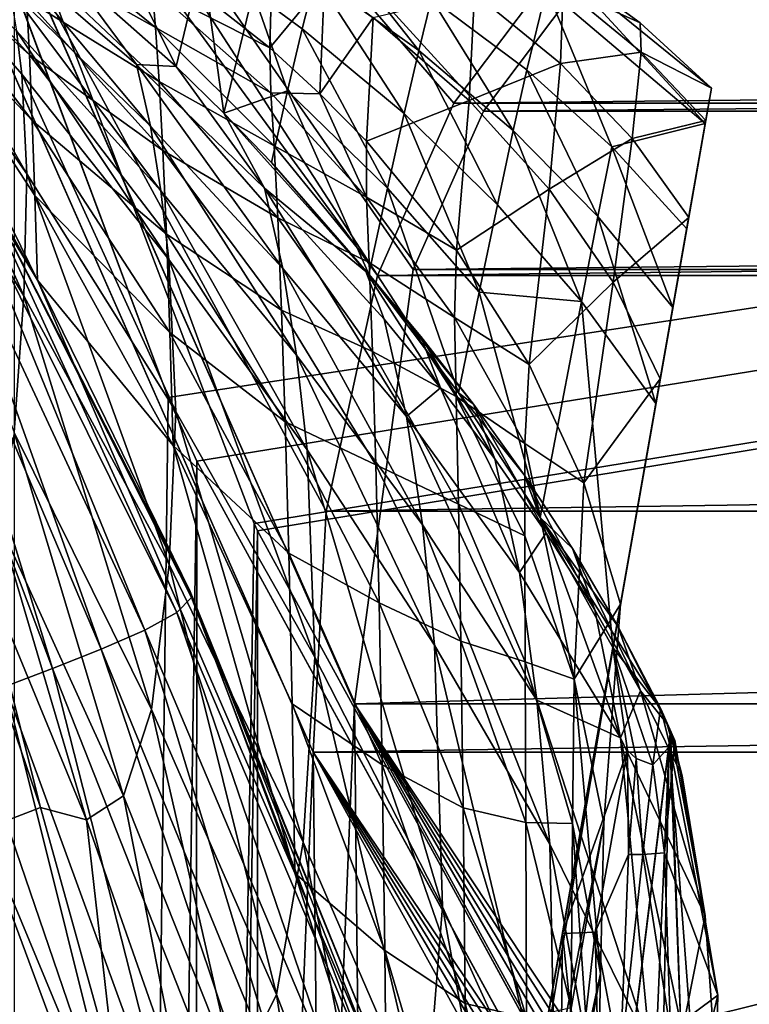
# Model space of a CAD drawing. Header units: metres. Extents: x 0 to 804, y -808 to 0.
# Tile 79 of 122: x 65 to 95, y -131 to -90. Entities that reach past the tile are written whole.
import ezdxf

# ---------------------------------------------------------------- set-up
doc = ezdxf.new("R2010")
doc.units = ezdxf.units.M

msp = doc.modelspace()

# ---------------------------------------------------------------- linework, layer by layer
at = {"layer": 'None'}
for points in [[(65.381317, -100.982407, 664.00946), (51.506599, -78.007202, 664.00946), (58.765785, -87.510254, 702.19165)], [(65.38134, -100.982445, 662.00946), (51.506599, -78.007202, 662.00946), (65.381317, -100.982407, 664.00946)], [(51.506599, -78.007202, 662.00946), (51.506599, -78.007202, 664.00946), (65.381317, -100.982407, 664.00946)], [(51.506599, -78.007202, 662.00946), (65.38134, -100.982445, 662.00946), (62.393543, -95.685455, 605.53186)], [(64.921227, -89.318604, 816.399536), (65.044937, -91.634224, 778.097595), (58.625992, -84.595779, 778.789673)], [(65.044937, -91.634224, 778.097595), (58.697605, -85.953415, 740.454895), (58.625992, -84.595779, 778.789673)], [(64.943481, -96.57325, 1761.579712), (64.73217, -92.429031, 1705.355103), (58.277534, -85.024132, 1705.812256)], [(64.73217, -92.429031, 1705.355103), (64.508041, -90.638573, 1677.226929), (58.277534, -85.024132, 1705.812256)], [(58.277534, -85.024132, 1705.812256), (58.388702, -87.245941, 1762.30188), (64.943481, -96.57325, 1761.579712)], [(66.576256, -88.077797, 1592.83374), (71.146782, -92.117912, 1592.83374), (67.461227, -84.705994, 1539.769409)], [(71.146782, -92.117912, 1592.83374), (72.226456, -87.596092, 1539.791016), (67.461227, -84.705994, 1539.769409)], [(65.044937, -91.634224, 778.097595), (65.165176, -94.354431, 739.918823), (58.697605, -85.953415, 740.454895)], [(65.165176, -94.354431, 739.918823), (58.765785, -87.510254, 702.19165), (58.697605, -85.953415, 740.454895)], [(64.796822, -87.413498, 854.804871), (64.674088, -85.923531, 893.293457), (70.282928, -90.491051, 892.463135)], [(64.674088, -85.923531, 893.293457), (70.14431, -88.84771, 931.041382), (70.282928, -90.491051, 892.463135)], [(77.402908, -86.590469, 1486.524414), (76.925148, -88.373192, 1513.195313), (81.222443, -91.443817, 1513.206665)], [(77.402908, -86.590469, 1486.524414), (81.222443, -91.443817, 1513.206665), (81.750153, -89.29332, 1486.513794)], [(58.388702, -87.245941, 1762.30188), (58.358994, -91.113716, 1818.651978), (64.816025, -101.635368, 1817.792358)], [(64.943481, -96.57325, 1761.579712), (58.388702, -87.245941, 1762.30188), (64.816025, -101.635368, 1817.792358)], [(64.224083, -88.887054, 1649.09082), (70.074677, -94.588257, 1648.816528), (63.851162, -87.151154, 1620.951904)], [(63.851162, -87.151154, 1620.951904), (70.074677, -94.588257, 1648.816528), (69.494972, -92.033585, 1620.803101)], [(69.494972, -92.033585, 1620.803101), (66.576256, -88.077797, 1592.83374), (63.851162, -87.151154, 1620.951904)], [(64.921227, -89.318604, 816.399536), (64.796822, -87.413498, 854.804871), (70.432266, -92.731857, 853.975647)], [(64.796822, -87.413498, 854.804871), (70.282928, -90.491051, 892.463135), (70.432266, -92.731857, 853.975647)], [(75.144814, -87.167389, 1071.399536), (75.03334, -91.331345, 968.88562), (70.08213, -87.444099, 969.648132)], [(70.08213, -87.444099, 969.648132), (75.03334, -91.331345, 968.88562), (70.14431, -88.84771, 931.041382)], [(77.301178, -88.589546, 1071.101563), (75.03334, -91.331345, 968.88562), (75.144814, -87.167389, 1071.399536)], [(65.165176, -94.354431, 739.918823), (65.278542, -97.47303, 701.883057), (58.765785, -87.510254, 702.19165)], [(65.278542, -97.47303, 701.883057), (65.381317, -100.982407, 664.00946), (58.765785, -87.510254, 702.19165)], [(71.146782, -92.117912, 1592.83374), (73.126671, -94.049858, 1592.83374), (72.226456, -87.596092, 1539.791016)], [(73.126671, -94.049858, 1592.83374), (74.336899, -89.041809, 1539.801025), (72.226456, -87.596092, 1539.791016)], [(86.955406, -87.774879, 1379.173462), (86.525612, -88.892975, 1432.901123), (93.112366, -94.476799, 1432.741333)], [(90.411781, -90.298508, 1378.727905), (86.955406, -87.774879, 1379.173462), (93.371368, -93.007942, 1378.838257)], [(93.371368, -93.007942, 1378.838257), (86.955406, -87.774879, 1379.173462), (93.112366, -94.476799, 1432.741333)], [(86.956604, -87.774918, 1378.895996), (86.955406, -87.774879, 1379.173462), (90.411781, -90.298508, 1378.727905)], [(86.956604, -87.774918, 1378.895996), (90.411781, -90.298508, 1378.727905), (87.214516, -88.845993, 1275.688232)], [(71.146782, -92.117912, 1592.83374), (66.576256, -88.077797, 1592.83374), (69.494972, -92.033585, 1620.803101)], [(74.336899, -89.041809, 1539.801025), (76.378014, -90.549362, 1539.811035), (76.925148, -88.373192, 1513.195313)], [(77.112503, -93.243225, 968.531128), (75.03334, -91.331345, 968.88562), (77.301178, -88.589546, 1071.101563)], [(76.925148, -88.373192, 1513.195313), (76.378014, -90.549362, 1539.811035), (80.610977, -94.069305, 1539.83313)], [(76.925148, -88.373192, 1513.195313), (80.610977, -94.069305, 1539.83313), (81.222443, -91.443817, 1513.206665)], [(77.301178, -88.589546, 1071.101563), (79.327286, -90.072144, 1070.803711), (77.112503, -93.243225, 968.531128)], [(70.505135, -97.27124, 1676.810669), (70.074677, -94.588257, 1648.816528), (64.224083, -88.887054, 1649.09082)], [(70.505135, -97.27124, 1676.810669), (64.224083, -88.887054, 1649.09082), (64.508041, -90.638573, 1677.226929)], [(70.14431, -88.84771, 931.041382), (75.03334, -91.331345, 968.88562), (75.069633, -93.208557, 930.240234)], [(70.282928, -90.491051, 892.463135), (70.14431, -88.84771, 931.041382), (75.069633, -93.208557, 930.240234)], [(74.336899, -89.041809, 1539.801025), (73.126671, -94.049858, 1592.83374), (75.761818, -93.117195, 1566.36084)], [(76.378014, -90.549362, 1539.811035), (74.336899, -89.041809, 1539.801025), (75.761818, -93.117195, 1566.36084)], [(83.525703, -89.071716, 1173.041992), (83.311127, -93.523697, 1070.148926), (79.327286, -90.072144, 1070.803711)], [(86.525612, -88.892975, 1432.901123), (81.750153, -89.29332, 1486.513794), (85.699959, -92.256058, 1486.503174)], [(87.106903, -91.990013, 1172.535889), (83.311127, -93.523697, 1070.148926), (83.525703, -89.071716, 1173.041992)], [(87.214516, -88.845993, 1275.688232), (87.106903, -91.990013, 1172.535889), (83.525703, -89.071716, 1173.041992)], [(86.525612, -88.892975, 1432.901123), (85.699959, -92.256058, 1486.503174), (89.235413, -95.450783, 1486.492554)], [(93.112366, -94.476799, 1432.741333), (86.525612, -88.892975, 1432.901123), (89.235413, -95.450783, 1486.492554)], [(90.454254, -91.512642, 1275.347168), (87.106903, -91.990013, 1172.535889), (87.214516, -88.845993, 1275.688232)], [(90.411781, -90.298508, 1378.727905), (90.454254, -91.512642, 1275.347168), (87.214516, -88.845993, 1275.688232)], [(70.432266, -92.731857, 853.975647), (70.584106, -95.59536, 815.613037), (64.921227, -89.318604, 816.399536)], [(70.584106, -95.59536, 815.613037), (65.044937, -91.634224, 778.097595), (64.921227, -89.318604, 816.399536)], [(81.750153, -89.29332, 1486.513794), (81.222443, -91.443817, 1513.206665), (85.139244, -94.776314, 1513.21814)], [(81.750153, -89.29332, 1486.513794), (85.139244, -94.776314, 1513.21814), (85.699959, -92.256058, 1486.503174)], [(79.327286, -90.072144, 1070.803711), (79.048058, -95.21524, 968.176636), (77.112503, -93.243225, 968.531128)], [(83.311127, -93.523697, 1070.148926), (79.048058, -95.21524, 968.176636), (79.327286, -90.072144, 1070.803711)], [(93.371384, -93.007866, 1378.69873), (90.411781, -90.298508, 1378.727905), (93.371368, -93.007942, 1378.838257)], [(93.371384, -93.007866, 1378.69873), (93.371384, -93.007881, 1378.281372), (90.411781, -90.298508, 1378.727905)], [(93.371384, -93.007881, 1378.281372), (90.454254, -91.512642, 1275.347168), (90.411781, -90.298508, 1378.727905)], [(70.843582, -100.119545, 1704.770752), (64.508041, -90.638573, 1677.226929), (64.73217, -92.429031, 1705.355103)], [(70.843582, -100.119545, 1704.770752), (70.505135, -97.27124, 1676.810669), (64.508041, -90.638573, 1677.226929)], [(70.432266, -92.731857, 853.975647), (70.282928, -90.491051, 892.463135), (75.20784, -95.405396, 891.632751)], [(70.282928, -90.491051, 892.463135), (75.069633, -93.208557, 930.240234), (75.20784, -95.405396, 891.632751)], [(79.91613, -97.167648, 1566.379761), (76.378014, -90.549362, 1539.811035), (75.761818, -93.117195, 1566.36084)], [(80.610977, -94.069305, 1539.83313), (76.378014, -90.549362, 1539.811035), (79.91613, -97.167648, 1566.379761)], [(64.816025, -101.635368, 1817.792358), (58.358994, -91.113716, 1818.651978), (64.409843, -107.303162, 1873.966187)], [(75.03334, -91.331345, 968.88562), (77.112503, -93.243225, 968.531128), (75.069633, -93.208557, 930.240234)], [(81.222443, -91.443817, 1513.206665), (80.610977, -94.069305, 1539.83313), (84.480392, -97.853119, 1539.855225)], [(81.222443, -91.443817, 1513.206665), (84.480392, -97.853119, 1539.855225), (85.139244, -94.776314, 1513.21814)], [(87.106903, -91.990013, 1172.535889), (90.454254, -91.512642, 1275.347168), (90.077652, -95.103455, 1172.029907)], [(90.077652, -95.103455, 1172.029907), (90.454254, -91.512642, 1275.347168), (93.134033, -94.353958, 1274.797363)], [(90.454254, -91.512642, 1275.347168), (93.371384, -93.007881, 1378.281372), (93.134033, -94.353958, 1274.797363)], [(70.584106, -95.59536, 815.613037), (70.734909, -99.074654, 777.405457), (65.044937, -91.634224, 778.097595)], [(70.734909, -99.074654, 777.405457), (65.165176, -94.354431, 739.918823), (65.044937, -91.634224, 778.097595)], [(70.074677, -94.588257, 1648.816528), (75.577888, -100.494736, 1648.50061), (69.494972, -92.033585, 1620.803101)], [(69.494972, -92.033585, 1620.803101), (75.577888, -100.494736, 1648.50061), (74.805855, -97.166473, 1620.634521)], [(74.805855, -97.166473, 1620.634521), (71.146782, -92.117912, 1592.83374), (69.494972, -92.033585, 1620.803101)], [(73.126671, -94.049858, 1592.83374), (71.146782, -92.117912, 1592.83374), (74.805855, -97.166473, 1620.634521)], [(83.311127, -93.523697, 1070.148926), (87.106903, -91.990013, 1172.535889), (86.63427, -97.204239, 1069.494263)], [(85.699959, -92.256058, 1486.503174), (85.139244, -94.776314, 1513.21814), (88.65847, -98.343948, 1513.229614)], [(89.235413, -95.450783, 1486.492554), (85.699959, -92.256058, 1486.503174), (88.65847, -98.343948, 1513.229614)], [(86.63427, -97.204239, 1069.494263), (87.106903, -91.990013, 1172.535889), (90.077652, -95.103455, 1172.029907)], [(71.130058, -106.440239, 1760.623535), (64.73217, -92.429031, 1705.355103), (64.943481, -96.57325, 1761.579712)], [(71.130058, -106.440239, 1760.623535), (70.843582, -100.119545, 1704.770752), (64.73217, -92.429031, 1705.355103)], [(75.20784, -95.405396, 891.632751), (75.360336, -98.398857, 853.146423), (70.432266, -92.731857, 853.975647)], [(75.360336, -98.398857, 853.146423), (70.584106, -95.59536, 815.613037), (70.432266, -92.731857, 853.975647)], [(66.893852, -243.169403, 1360.984985), (93.371384, -93.007881, 1378.281372), (66.995842, -242.591003, 1401.687378)], [(66.893852, -243.169403, 1360.984985), (67.437752, -240.084793, 1320.387573), (93.371384, -93.007881, 1378.281372)], [(93.371384, -93.007881, 1378.281372), (93.371384, -93.007866, 1378.69873), (66.995842, -242.591003, 1401.687378)], [(66.995842, -242.591003, 1401.687378), (93.371384, -93.007866, 1378.69873), (93.371368, -93.007942, 1378.838257)], [(93.371368, -93.007942, 1378.838257), (93.112366, -94.476799, 1432.741333), (66.995842, -242.591003, 1401.687378)], [(67.437752, -240.084793, 1320.387573), (93.134033, -94.353958, 1274.797363), (93.371384, -93.007881, 1378.281372)], [(73.126671, -94.049858, 1592.83374), (75.100883, -96.10025, 1592.83374), (75.761818, -93.117195, 1566.36084)], [(75.761818, -93.117195, 1566.36084), (75.100883, -96.10025, 1592.83374), (79.136627, -100.734146, 1592.83374)], [(75.761818, -93.117195, 1566.36084), (79.136627, -100.734146, 1592.83374), (79.91613, -97.167648, 1566.379761)], [(75.069633, -93.208557, 930.240234), (77.112503, -93.243225, 968.531128), (79.039276, -97.533051, 929.4953)], [(75.20784, -95.405396, 891.632751), (75.069633, -93.208557, 930.240234), (79.039276, -97.533051, 929.4953)], [(77.112503, -93.243225, 968.531128), (79.048058, -95.21524, 968.176636), (79.039276, -97.533051, 929.4953)], [(79.048058, -95.21524, 968.176636), (83.311127, -93.523697, 1070.148926), (82.785538, -99.739517, 967.397522)], [(82.785538, -99.739517, 967.397522), (83.311127, -93.523697, 1070.148926), (86.63427, -97.204239, 1069.494263)], [(70.734909, -99.074654, 777.405457), (70.880501, -103.160805, 739.382751), (65.165176, -94.354431, 739.918823)], [(70.880501, -103.160805, 739.382751), (65.278542, -97.47303, 701.883057), (65.165176, -94.354431, 739.918823)], [(67.437752, -240.084793, 1320.387573), (68.56208, -233.708405, 1280.187622), (93.134033, -94.353958, 1274.797363)], [(68.56208, -233.708405, 1280.187622), (70.258316, -224.088562, 1240.658447), (93.134033, -94.353958, 1274.797363)], [(93.134033, -94.353958, 1274.797363), (70.258316, -224.088562, 1240.658447), (72.514275, -211.294418, 1202.068481)], [(93.134033, -94.353958, 1274.797363), (72.514275, -211.294418, 1202.068481), (92.424713, -98.376686, 1171.384888)], [(75.100883, -96.10025, 1592.83374), (73.126671, -94.049858, 1592.83374), (79.016815, -100.62545, 1606.610474)], [(79.016815, -100.62545, 1606.610474), (73.126671, -94.049858, 1592.83374), (74.805855, -97.166473, 1620.634521)], [(83.723854, -101.483955, 1566.398804), (80.610977, -94.069305, 1539.83313), (79.91613, -97.167648, 1566.379761)], [(84.480392, -97.853119, 1539.855225), (80.610977, -94.069305, 1539.83313), (83.723854, -101.483955, 1566.398804)], [(93.134033, -94.353958, 1274.797363), (92.424713, -98.376686, 1171.384888), (90.077652, -95.103455, 1172.029907)], [(93.112366, -94.476799, 1432.741333), (68.033157, -236.708069, 1441.944824), (66.995842, -242.591003, 1401.687378)], [(70.018562, -225.448303, 1481.00415), (68.033157, -236.708069, 1441.944824), (93.112366, -94.476799, 1432.741333)], [(92.341515, -98.848557, 1486.481934), (70.018562, -225.448303, 1481.00415), (93.112366, -94.476799, 1432.741333)], [(76.138199, -104.099983, 1676.324341), (70.074677, -94.588257, 1648.816528), (70.505135, -97.27124, 1676.810669)], [(76.138199, -104.099983, 1676.324341), (75.577888, -100.494736, 1648.50061), (70.074677, -94.588257, 1648.816528)], [(85.139244, -94.776314, 1513.21814), (84.480392, -97.853119, 1539.855225), (87.969009, -101.875214, 1539.877197)], [(88.65847, -98.343948, 1513.229614), (85.139244, -94.776314, 1513.21814), (87.969009, -101.875214, 1539.877197)], [(89.235413, -95.450783, 1486.492554), (92.341515, -98.848557, 1486.481934), (93.112366, -94.476799, 1432.741333)], [(79.039276, -97.533051, 929.4953), (79.048058, -95.21524, 968.176636), (82.785538, -99.739517, 967.397522)], [(90.077652, -95.103455, 1172.029907), (89.282524, -101.067833, 1068.839478), (86.63427, -97.204239, 1069.494263)], [(92.424713, -98.376686, 1171.384888), (89.282524, -101.067833, 1068.839478), (90.077652, -95.103455, 1172.029907)], [(75.360336, -98.398857, 853.146423), (75.516174, -102.222595, 814.826477), (70.584106, -95.59536, 815.613037)], [(75.516174, -102.222595, 814.826477), (70.734909, -99.074654, 777.405457), (70.584106, -95.59536, 815.613037)], [(79.039276, -97.533051, 929.4953), (79.156097, -100.244797, 890.860718), (75.20784, -95.405396, 891.632751)], [(79.156097, -100.244797, 890.860718), (75.360336, -98.398857, 853.146423), (75.20784, -95.405396, 891.632751)], [(88.65847, -98.343948, 1513.229614), (91.764854, -102.118927, 1513.240967), (89.235413, -95.450783, 1486.492554)], [(91.764854, -102.118927, 1513.240967), (92.341515, -98.848557, 1486.481934), (89.235413, -95.450783, 1486.492554)], [(71.174728, -114.774796, 549.25415), (61.872498, -96.073608, 549.098206), (62.393543, -95.685455, 605.53186)], [(71.779434, -114.153465, 605.628235), (71.174728, -114.774796, 549.25415), (62.393543, -95.685455, 605.53186)], [(62.393543, -95.685455, 605.53186), (65.38134, -100.982445, 662.00946), (71.725716, -113.904442, 633.819702)], [(71.779434, -114.153465, 605.628235), (62.393543, -95.685455, 605.53186), (71.725716, -113.904442, 633.819702)], [(60.976154, -96.537788, 492.721588), (61.872498, -96.073608, 549.098206), (69.838791, -115.512199, 492.904694)], [(61.872498, -96.073608, 549.098206), (71.174728, -114.774796, 549.25415), (69.838791, -115.512199, 492.904694)], [(79.136627, -100.734146, 1592.83374), (75.100883, -96.10025, 1592.83374), (79.016815, -100.62545, 1606.610474)], [(59.847679, -97.039993, 436.405548), (60.976154, -96.537788, 492.721588), (68.031982, -116.308212, 436.587769)], [(60.976154, -96.537788, 492.721588), (69.838791, -115.512199, 492.904694), (68.031982, -116.308212, 436.587769)], [(64.943481, -96.57325, 1761.579712), (64.816025, -101.635368, 1817.792358), (70.849068, -112.788986, 1816.629517)], [(70.849068, -112.788986, 1816.629517), (71.130058, -106.440239, 1760.623535), (64.943481, -96.57325, 1761.579712)], [(59.847679, -97.039993, 436.405548), (66.012634, -117.105957, 380.303986), (58.628975, -97.542595, 380.145874)], [(59.847679, -97.039993, 436.405548), (68.031982, -116.308212, 436.587769), (66.012634, -117.105957, 380.303986)], [(76.575638, -108.03273, 1704.080688), (76.138199, -104.099983, 1676.324341), (70.505135, -97.27124, 1676.810669)], [(76.575638, -108.03273, 1704.080688), (70.505135, -97.27124, 1676.810669), (70.843582, -100.119545, 1704.770752)], [(75.577888, -100.494736, 1648.50061), (80.70565, -106.649178, 1648.148926), (74.805855, -97.166473, 1620.634521)], [(74.805855, -97.166473, 1620.634521), (80.70565, -106.649178, 1648.148926), (79.774368, -102.599602, 1620.450317)], [(79.774368, -102.599602, 1620.450317), (79.016815, -100.62545, 1606.610474), (74.805855, -97.166473, 1620.634521)], [(79.136627, -100.734146, 1592.83374), (82.870155, -105.66584, 1592.83374), (79.91613, -97.167648, 1566.379761)], [(79.91613, -97.167648, 1566.379761), (82.870155, -105.66584, 1592.83374), (83.723854, -101.483955, 1566.398804)], [(86.63427, -97.204239, 1069.494263), (85.797218, -104.485138, 966.618347), (82.785538, -99.739517, 967.397522)], [(89.282524, -101.067833, 1068.839478), (85.797218, -104.485138, 966.618347), (86.63427, -97.204239, 1069.494263)], [(58.628975, -97.542595, 380.145874), (66.012634, -117.105957, 380.303986), (64.037407, -117.849075, 324.048676)], [(65.381317, -100.982407, 664.00946), (65.278542, -97.47303, 701.883057), (71.015778, -107.844551, 701.574463)], [(71.015778, -107.844551, 701.574463), (65.278542, -97.47303, 701.883057), (70.880501, -103.160805, 739.382751)], [(82.785538, -99.739517, 967.397522), (82.703819, -102.540276, 928.676697), (79.039276, -97.533051, 929.4953)], [(82.703819, -102.540276, 928.676697), (79.156097, -100.244797, 890.860718), (79.039276, -97.533051, 929.4953)], [(87.969009, -101.875214, 1539.877197), (84.480392, -97.853119, 1539.855225), (83.723854, -101.483955, 1566.398804)], [(72.514275, -211.294418, 1202.068481), (74.989449, -197.256989, 1163.918213), (92.424713, -98.376686, 1171.384888)], [(92.424713, -98.376686, 1171.384888), (74.989449, -197.256989, 1163.918213), (77.129921, -185.117783, 1125.103394)], [(79.156097, -100.244797, 890.860718), (79.290535, -103.938332, 852.375366), (75.360336, -98.398857, 853.146423)], [(79.290535, -103.938332, 852.375366), (75.516174, -102.222595, 814.826477), (75.360336, -98.398857, 853.146423)], [(77.129921, -185.117783, 1125.103394), (78.920395, -174.96347, 1085.7052), (92.424713, -98.376686, 1171.384888)], [(78.920395, -174.96347, 1085.7052), (91.243965, -105.073067, 1068.115356), (92.424713, -98.376686, 1171.384888)], [(87.969009, -101.875214, 1539.877197), (91.06131, -106.10894, 1539.899292), (88.65847, -98.343948, 1513.229614)], [(91.06131, -106.10894, 1539.899292), (91.764854, -102.118927, 1513.240967), (88.65847, -98.343948, 1513.229614)], [(92.424713, -98.376686, 1171.384888), (91.243965, -105.073067, 1068.115356), (89.282524, -101.067833, 1068.839478)], [(72.912651, -209.03511, 1518.133545), (70.018562, -225.448303, 1481.00415), (92.341515, -98.848557, 1486.481934)], [(91.764854, -102.118927, 1513.240967), (72.912651, -209.03511, 1518.133545), (92.341515, -98.848557, 1486.481934)], [(75.516174, -102.222595, 814.826477), (75.670631, -106.867371, 776.713379), (70.734909, -99.074654, 777.405457)], [(75.670631, -106.867371, 776.713379), (70.880501, -103.160805, 739.382751), (70.734909, -99.074654, 777.405457)], [(85.797218, -104.485138, 966.618347), (82.703819, -102.540276, 928.676697), (82.785538, -99.739517, 967.397522)], [(76.902267, -116.639961, 1759.477173), (70.843582, -100.119545, 1704.770752), (71.130058, -106.440239, 1760.623535)], [(76.902267, -116.639961, 1759.477173), (76.575638, -108.03273, 1704.080688), (70.843582, -100.119545, 1704.770752)], [(81.365852, -111.138687, 1675.7771), (75.577888, -100.494736, 1648.50061), (76.138199, -104.099983, 1676.324341)], [(80.70565, -106.649178, 1648.148926), (75.577888, -100.494736, 1648.50061), (81.365852, -111.138687, 1675.7771)], [(82.703819, -102.540276, 928.676697), (82.77375, -105.81662, 890.012268), (79.156097, -100.244797, 890.860718)], [(82.77375, -105.81662, 890.012268), (79.290535, -103.938332, 852.375366), (79.156097, -100.244797, 890.860718)], [(79.774368, -102.599602, 1620.450317), (82.121803, -105.449364, 1620.353516), (79.016815, -100.62545, 1606.610474)], [(82.121803, -105.449364, 1620.353516), (81.300003, -103.322105, 1606.558472), (79.016815, -100.62545, 1606.610474)], [(79.016815, -100.62545, 1606.610474), (81.300003, -103.322105, 1606.558472), (79.136627, -100.734146, 1592.83374)], [(81.300003, -103.322105, 1606.558472), (83.495232, -106.129066, 1606.505615), (79.136627, -100.734146, 1592.83374)], [(79.136627, -100.734146, 1592.83374), (83.495232, -106.129066, 1606.505615), (82.870155, -105.66584, 1592.83374)], [(76.064468, -125.604301, 664.00946), (65.381317, -100.982407, 664.00946), (71.015778, -107.844551, 701.574463)], [(65.38134, -100.982445, 662.00946), (65.381317, -100.982407, 664.00946), (76.064468, -125.604301, 664.00946)], [(76.064537, -125.604683, 662.00946), (65.38134, -100.982445, 662.00946), (76.064468, -125.604301, 664.00946)], [(65.38134, -100.982445, 662.00946), (76.064537, -125.604683, 662.00946), (71.725716, -113.904442, 633.819702)], [(89.282524, -101.067833, 1068.839478), (88.069595, -109.401718, 965.839233), (85.797218, -104.485138, 966.618347)], [(91.243965, -105.073067, 1068.115356), (88.069595, -109.401718, 965.839233), (89.282524, -101.067833, 1068.839478)], [(64.816025, -101.635368, 1817.792358), (64.409843, -107.303162, 1873.966187), (70.11644, -118.808388, 1872.732788)], [(64.816025, -101.635368, 1817.792358), (70.11644, -118.808388, 1872.732788), (70.849068, -112.788986, 1816.629517)], [(82.870155, -105.66584, 1592.83374), (86.254692, -110.839966, 1592.83374), (83.723854, -101.483955, 1566.398804)], [(83.723854, -101.483955, 1566.398804), (86.254692, -110.839966, 1592.83374), (87.969009, -101.875214, 1539.877197)], [(76.656853, -187.800674, 1552.650757), (72.912651, -209.03511, 1518.133545), (91.764854, -102.118927, 1513.240967)], [(91.06131, -106.10894, 1539.899292), (76.656853, -187.800674, 1552.650757), (91.764854, -102.118927, 1513.240967)], [(86.254692, -110.839966, 1592.83374), (89.275963, -116.234276, 1592.83374), (87.969009, -101.875214, 1539.877197)], [(87.969009, -101.875214, 1539.877197), (89.275963, -116.234276, 1592.83374), (91.06131, -106.10894, 1539.899292)], [(79.290535, -103.938332, 852.375366), (79.429092, -108.655151, 814.095154), (75.516174, -102.222595, 814.826477)], [(79.429092, -108.655151, 814.095154), (75.670631, -106.867371, 776.713379), (75.516174, -102.222595, 814.826477)], [(80.70565, -106.649178, 1648.148926), (82.121803, -105.449364, 1620.353516), (79.774368, -102.599602, 1620.450317)], [(85.797218, -104.485138, 966.618347), (85.618004, -107.765961, 927.858032), (82.703819, -102.540276, 928.676697)], [(85.618004, -107.765961, 927.858032), (82.77375, -105.81662, 890.012268), (82.703819, -102.540276, 928.676697)], [(70.880501, -103.160805, 739.382751), (75.81813, -112.321304, 738.84668), (71.015778, -107.844551, 701.574463)], [(75.81813, -112.321304, 738.84668), (70.880501, -103.160805, 739.382751), (75.670631, -106.867371, 776.713379)], [(84.369736, -108.402367, 1620.253906), (83.495232, -106.129066, 1606.505615), (81.300003, -103.322105, 1606.558472)], [(82.121803, -105.449364, 1620.353516), (84.369736, -108.402367, 1620.253906), (81.300003, -103.322105, 1606.558472)], [(81.875565, -116.131004, 1703.300537), (76.138199, -104.099983, 1676.324341), (76.575638, -108.03273, 1704.080688)], [(81.875565, -116.131004, 1703.300537), (81.365852, -111.138687, 1675.7771), (76.138199, -104.099983, 1676.324341)], [(82.77375, -105.81662, 890.012268), (82.864952, -110.278259, 851.528076), (79.290535, -103.938332, 852.375366)], [(82.864952, -110.278259, 851.528076), (79.429092, -108.655151, 814.095154), (79.290535, -103.938332, 852.375366)], [(88.069595, -109.401718, 965.839233), (85.618004, -107.765961, 927.858032), (85.797218, -104.485138, 966.618347)], [(78.920395, -174.96347, 1085.7052), (80.35582, -166.822784, 1045.827881), (91.243965, -105.073067, 1068.115356)], [(80.35582, -166.822784, 1045.827881), (81.431999, -160.719467, 1005.577087), (91.243965, -105.073067, 1068.115356)], [(80.70565, -106.649178, 1648.148926), (85.40596, -113.113953, 1647.764893), (82.121803, -105.449364, 1620.353516)], [(91.243965, -105.073067, 1068.115356), (81.431999, -160.719467, 1005.577087), (89.592659, -114.438065, 965.060059)], [(85.40596, -113.113953, 1647.764893), (84.369736, -108.402367, 1620.253906), (82.121803, -105.449364, 1620.353516)], [(91.243965, -105.073067, 1068.115356), (89.592659, -114.438065, 965.060059), (88.069595, -109.401718, 965.839233)], [(85.618004, -107.765961, 927.858032), (85.616486, -111.604019, 889.163818), (82.77375, -105.81662, 890.012268)], [(85.616486, -111.604019, 889.163818), (82.864952, -110.278259, 851.528076), (82.77375, -105.81662, 890.012268)], [(83.495232, -106.129066, 1606.505615), (85.597206, -109.058815, 1606.452271), (82.870155, -105.66584, 1592.83374)], [(82.870155, -105.66584, 1592.83374), (85.597206, -109.058815, 1606.452271), (86.254692, -110.839966, 1592.83374)], [(81.177628, -162.162094, 1583.934082), (76.656853, -187.800674, 1552.650757), (91.06131, -106.10894, 1539.899292)], [(82.953621, -152.089951, 1591.693237), (81.177628, -162.162094, 1583.934082), (91.06131, -106.10894, 1539.899292)], [(91.06131, -106.10894, 1539.899292), (85.006927, -140.445038, 1595.834595), (82.953621, -152.089951, 1591.693237)], [(86.509834, -111.471451, 1620.151978), (83.495232, -106.129066, 1606.505615), (84.369736, -108.402367, 1620.253906)], [(86.509834, -111.471451, 1620.151978), (85.597206, -109.058815, 1606.452271), (83.495232, -106.129066, 1606.505615)], [(87.181564, -128.112091, 1596.22583), (85.006927, -140.445038, 1595.834595), (91.06131, -106.10894, 1539.899292)], [(89.275963, -116.234276, 1592.83374), (87.181564, -128.112091, 1596.22583), (91.06131, -106.10894, 1539.899292)], [(76.422256, -124.318108, 1815.20874), (71.130058, -106.440239, 1760.623535), (70.849068, -112.788986, 1816.629517)], [(76.422256, -124.318108, 1815.20874), (76.902267, -116.639961, 1759.477173), (71.130058, -106.440239, 1760.623535)], [(81.365852, -111.138687, 1675.7771), (86.120735, -118.4198, 1675.175049), (80.70565, -106.649178, 1648.148926)], [(86.120735, -118.4198, 1675.175049), (85.40596, -113.113953, 1647.764893), (80.70565, -106.649178, 1648.148926)], [(75.81813, -112.321304, 738.84668), (75.670631, -106.867371, 776.713379), (79.565941, -114.383858, 776.069824)], [(75.670631, -106.867371, 776.713379), (79.429092, -108.655151, 814.095154), (79.565941, -114.383858, 776.069824)], [(63.735928, -110.979095, 1930.271484), (68.951691, -122.396683, 1929.003174), (64.409843, -107.303162, 1873.966187)], [(64.409843, -107.303162, 1873.966187), (68.951691, -122.396683, 1929.003174), (70.11644, -118.808388, 1872.732788)], [(75.81813, -112.321304, 738.84668), (75.951889, -118.572021, 701.265869), (71.015778, -107.844551, 701.574463)], [(71.015778, -107.844551, 701.574463), (75.951889, -118.572021, 701.265869), (76.064468, -125.604301, 664.00946)], [(87.67131, -117.553253, 888.315369), (85.616486, -111.604019, 889.163818), (85.618004, -107.765961, 927.858032)], [(88.069595, -109.401718, 965.839233), (87.67131, -117.553253, 888.315369), (85.618004, -107.765961, 927.858032)], [(82.196602, -127.004608, 1758.17395), (81.875565, -116.131004, 1703.300537), (76.575638, -108.03273, 1704.080688)], [(82.196602, -127.004608, 1758.17395), (76.575638, -108.03273, 1704.080688), (76.902267, -116.639961, 1759.477173)], [(79.565941, -114.383858, 776.069824), (79.429092, -108.655151, 814.095154), (82.961113, -115.975273, 813.291504)], [(79.429092, -108.655151, 814.095154), (82.864952, -110.278259, 851.528076), (82.961113, -115.975273, 813.291504)], [(85.40596, -113.113953, 1647.764893), (86.509834, -111.471451, 1620.151978), (84.369736, -108.402367, 1620.253906)], [(85.597206, -109.058815, 1606.452271), (87.598465, -112.12722, 1606.398682), (86.254692, -110.839966, 1592.83374)], [(88.530891, -114.672951, 1620.047729), (85.597206, -109.058815, 1606.452271), (86.509834, -111.471451, 1620.151978)], [(88.530891, -114.672951, 1620.047729), (87.598465, -112.12722, 1606.398682), (85.597206, -109.058815, 1606.452271)], [(89.592659, -114.438065, 965.060059), (87.67131, -117.553253, 888.315369), (88.069595, -109.401718, 965.839233)], [(82.961113, -115.975273, 813.291504), (82.864952, -110.278259, 851.528076), (85.639877, -116.830879, 850.680725)], [(82.864952, -110.278259, 851.528076), (85.616486, -111.604019, 889.163818), (85.639877, -116.830879, 850.680725)], [(62.824326, -112.244041, 1986.647949), (67.412262, -123.391258, 1985.318604), (63.735928, -110.979095, 1930.271484)], [(67.412262, -123.391258, 1985.318604), (68.951691, -122.396683, 1929.003174), (63.735928, -110.979095, 1930.271484)], [(81.875565, -116.131004, 1703.300537), (86.66288, -124.393089, 1702.442139), (81.365852, -111.138687, 1675.7771)], [(86.66288, -124.393089, 1702.442139), (86.120735, -118.4198, 1675.175049), (81.365852, -111.138687, 1675.7771)], [(89.275963, -116.234276, 1592.83374), (86.254692, -110.839966, 1592.83374), (91.25354, -118.762512, 1606.291626)], [(86.254692, -110.839966, 1592.83374), (89.488853, -115.35421, 1606.345215), (91.25354, -118.762512, 1606.291626)], [(86.254692, -110.839966, 1592.83374), (87.598465, -112.12722, 1606.398682), (89.488853, -115.35421, 1606.345215)], [(89.589592, -119.979042, 1647.35022), (86.509834, -111.471451, 1620.151978), (85.40596, -113.113953, 1647.764893)], [(89.589592, -119.979042, 1647.35022), (88.530891, -114.672951, 1620.047729), (86.509834, -111.471451, 1620.151978)], [(51.507206, -128.272964, 2043.482544), (65.504471, -122.870064, 2041.564697), (61.679092, -111.675652, 2043.00415)], [(61.679092, -111.675652, 2043.00415), (65.504471, -122.870064, 2041.564697), (62.824326, -112.244041, 1986.647949)], [(85.639877, -116.830879, 850.680725), (85.616486, -111.604019, 889.163818), (87.67131, -117.553253, 888.315369)], [(62.824326, -112.244041, 1986.647949), (65.504471, -122.870064, 2041.564697), (67.412262, -123.391258, 1985.318604)], [(75.951889, -118.572021, 701.265869), (75.81813, -112.321304, 738.84668), (79.694214, -121.109825, 738.348206)], [(75.81813, -112.321304, 738.84668), (79.565941, -114.383858, 776.069824), (79.694214, -121.109825, 738.348206)], [(87.598465, -112.12722, 1606.398682), (90.418076, -118.027321, 1619.941528), (89.488853, -115.35421, 1606.345215)], [(90.418076, -118.027321, 1619.941528), (87.598465, -112.12722, 1606.398682), (88.530891, -114.672951, 1620.047729)], [(70.849068, -112.788986, 1816.629517), (70.11644, -118.808388, 1872.732788), (75.312874, -130.642181, 1871.191895)], [(75.312874, -130.642181, 1871.191895), (76.422256, -124.318108, 1815.20874), (70.849068, -112.788986, 1816.629517)], [(86.120735, -118.4198, 1675.175049), (89.589592, -119.979042, 1647.35022), (85.40596, -113.113953, 1647.764893)], [(71.725716, -113.904442, 633.819702), (76.064537, -125.604683, 662.00946), (79.224915, -132.99144, 633.882507)], [(79.594536, -133.285034, 605.744934), (71.779434, -114.153465, 605.628235), (71.725716, -113.904442, 633.819702)], [(71.725716, -113.904442, 633.819702), (79.224915, -132.99144, 633.882507), (79.594536, -133.285034, 605.744934)], [(79.330093, -134.003433, 549.443481), (71.174728, -114.774796, 549.25415), (71.779434, -114.153465, 605.628235)], [(79.594536, -133.285034, 605.744934), (79.330093, -134.003433, 549.443481), (71.779434, -114.153465, 605.628235)], [(79.694214, -121.109825, 738.348206), (79.565941, -114.383858, 776.069824), (83.055222, -122.893929, 775.36261)], [(79.565941, -114.383858, 776.069824), (82.961113, -115.975273, 813.291504), (83.055222, -122.893929, 775.36261)], [(81.431999, -160.719467, 1005.577087), (82.145943, -156.670502, 965.060059), (89.592659, -114.438065, 965.060059)], [(89.592659, -114.438065, 965.060059), (82.145943, -156.670502, 965.060059), (82.772781, -154.75412, 926.993347)], [(88.907852, -123.512711, 889.282654), (89.592659, -114.438065, 965.060059), (82.772781, -154.75412, 926.993347)], [(89.592659, -114.438065, 965.060059), (88.907852, -123.512711, 889.282654), (87.67131, -117.553253, 888.315369)], [(69.838791, -115.512199, 492.904694), (71.174728, -114.774796, 549.25415), (78.016151, -134.845947, 493.127167)], [(71.174728, -114.774796, 549.25415), (79.330093, -134.003433, 549.443481), (78.016151, -134.845947, 493.127167)], [(89.589592, -119.979042, 1647.35022), (90.418076, -118.027321, 1619.941528), (88.530891, -114.672951, 1620.047729)], [(68.031982, -116.308212, 436.587769), (69.838791, -115.512199, 492.904694), (75.997597, -135.752121, 436.809235)], [(69.838791, -115.512199, 492.904694), (78.016151, -134.845947, 493.127167), (75.997597, -135.752121, 436.809235)], [(90.418076, -118.027321, 1619.941528), (91.514565, -119.394775, 1609.41626), (89.488853, -115.35421, 1606.345215)], [(91.514565, -119.394775, 1609.41626), (91.269585, -118.786629, 1606.41626), (89.488853, -115.35421, 1606.345215)], [(89.488853, -115.35421, 1606.345215), (91.269585, -118.786629, 1606.41626), (91.25354, -118.762512, 1606.291626)], [(83.055222, -122.893929, 775.36261), (82.961113, -115.975273, 813.291504), (85.66909, -123.505211, 812.487793)], [(82.961113, -115.975273, 813.291504), (85.639877, -116.830879, 850.680725), (85.66909, -123.505211, 812.487793)], [(68.031982, -116.308212, 436.587769), (81.41172, -156.174088, 380.716583), (66.012634, -117.105957, 380.303986)], [(68.031982, -116.308212, 436.587769), (75.997597, -135.752121, 436.809235), (81.41172, -156.174088, 380.716583)], [(82.196602, -127.004608, 1758.17395), (86.919685, -137.376389, 1756.741333), (81.875565, -116.131004, 1703.300537)], [(86.919685, -137.376389, 1756.741333), (86.66288, -124.393089, 1702.442139), (81.875565, -116.131004, 1703.300537)], [(89.275963, -116.234276, 1592.83374), (89.886543, -120.50486, 1593.718018), (87.181564, -128.112091, 1596.22583)], [(91.25354, -118.762512, 1606.291626), (90.940506, -121.110504, 1600.074341), (89.275963, -116.234276, 1592.83374)], [(90.940506, -121.110504, 1600.074341), (90.238495, -120.843842, 1596.906006), (89.275963, -116.234276, 1592.83374)], [(89.275963, -116.234276, 1592.83374), (90.238495, -120.843842, 1596.906006), (89.886543, -120.50486, 1593.718018)], [(81.479843, -136.008575, 1813.560913), (76.902267, -116.639961, 1759.477173), (76.422256, -124.318108, 1815.20874)], [(81.479843, -136.008575, 1813.560913), (82.196602, -127.004608, 1758.17395), (76.902267, -116.639961, 1759.477173)], [(85.66909, -123.505211, 812.487793), (85.639877, -116.830879, 850.680725), (87.6026, -123.540756, 849.833435)], [(85.639877, -116.830879, 850.680725), (87.67131, -117.553253, 888.315369), (87.6026, -123.540756, 849.833435)], [(66.012634, -117.105957, 380.303986), (71.21537, -137.516724, 324.189697), (64.037407, -117.849075, 324.048676)], [(66.012634, -117.105957, 380.303986), (81.41172, -156.174088, 380.716583), (71.21537, -137.516724, 324.189697)], [(87.67131, -117.553253, 888.315369), (88.765465, -129.772842, 851.647583), (87.6026, -123.540756, 849.833435)], [(88.907852, -123.512711, 889.282654), (88.765465, -129.772842, 851.647583), (87.67131, -117.553253, 888.315369)], [(69.13279, -138.256897, 267.888306), (62.362015, -118.481529, 267.81369), (64.037407, -117.849075, 324.048676)], [(64.037407, -117.849075, 324.048676), (71.21537, -137.516724, 324.189697), (69.13279, -138.256897, 267.888306)], [(89.589592, -119.979042, 1647.35022), (93.107811, -127.380402, 1646.90332), (90.418076, -118.027321, 1619.941528)], [(93.107811, -127.380402, 1646.90332), (92.150864, -121.558128, 1619.833252), (90.418076, -118.027321, 1619.941528)], [(90.418076, -118.027321, 1619.941528), (92.150864, -121.558128, 1619.833252), (91.514565, -119.394775, 1609.41626)], [(61.909935, -120.887344, 216.869019), (62.362015, -118.481529, 267.81369), (69.13279, -138.256897, 267.888306)], [(86.66288, -124.393089, 1702.442139), (90.810318, -132.808105, 1701.514038), (86.120735, -118.4198, 1675.175049)], [(90.810318, -132.808105, 1701.514038), (89.589592, -119.979042, 1647.35022), (86.120735, -118.4198, 1675.175049)], [(70.11644, -118.808388, 1872.732788), (68.951691, -122.396683, 1929.003174), (73.601608, -134.056519, 1927.388672)], [(70.11644, -118.808388, 1872.732788), (73.601608, -134.056519, 1927.388672), (75.312874, -130.642181, 1871.191895)], [(75.951889, -118.572021, 701.265869), (79.80555, -128.817795, 700.978943), (76.064468, -125.604301, 664.00946)], [(75.951889, -118.572021, 701.265869), (79.694214, -121.109825, 738.348206), (79.80555, -128.817795, 700.978943)], [(91.850235, -120.093567, 1606.41626), (90.940506, -121.110504, 1600.074341), (91.25354, -118.762512, 1606.291626)], [(91.269585, -118.786629, 1606.41626), (91.850235, -120.093567, 1606.41626), (91.25354, -118.762512, 1606.291626)], [(91.514565, -119.394775, 1609.41626), (91.663788, -119.691818, 1609.416138), (91.269585, -118.786629, 1606.41626)], [(91.663788, -119.691818, 1609.416138), (91.619003, -120.181267, 1606.41626), (91.269585, -118.786629, 1606.41626)], [(91.619003, -120.181267, 1606.41626), (91.850235, -120.093567, 1606.41626), (91.269585, -118.786629, 1606.41626)], [(91.514565, -119.394775, 1609.41626), (92.150864, -121.558128, 1619.833252), (91.663788, -119.691818, 1609.416138)], [(91.663788, -119.691818, 1609.416138), (91.638725, -120.020622, 1609.41626), (91.619003, -120.181267, 1606.41626)], [(91.638725, -120.020622, 1609.41626), (91.663788, -119.691818, 1609.416138), (92.114304, -132.410492, 1659.716675)], [(91.663788, -119.691818, 1609.416138), (93.107811, -127.380402, 1646.90332), (92.114304, -132.410492, 1659.716675)], [(92.150864, -121.558128, 1619.833252), (93.107811, -127.380402, 1646.90332), (91.663788, -119.691818, 1609.416138)], [(91.619003, -120.181267, 1606.41626), (91.638725, -120.020622, 1609.41626), (65.589615, -332.173615, 1607.047974)], [(65.589615, -332.173615, 1607.047974), (91.638725, -120.020622, 1609.41626), (65.802643, -330.438629, 1649.721802)], [(91.638725, -120.020622, 1609.41626), (89.9916, -133.435364, 1660.02124), (65.802643, -330.438629, 1649.721802)], [(90.810318, -132.808105, 1701.514038), (94.112587, -141.374115, 1700.52124), (89.589592, -119.979042, 1647.35022)], [(94.112587, -141.374115, 1700.52124), (93.107811, -127.380402, 1646.90332), (89.589592, -119.979042, 1647.35022)], [(92.114304, -132.410492, 1659.716675), (89.9916, -133.435364, 1660.02124), (91.638725, -120.020622, 1609.41626)], [(90.940506, -121.110504, 1600.074341), (91.850235, -120.093567, 1606.41626), (91.421638, -124.752899, 1600.594238)], [(91.850235, -120.093567, 1606.41626), (93.641098, -130.663269, 1606.41626), (91.421638, -124.752899, 1600.594238)], [(93.641098, -130.663269, 1606.41626), (91.850235, -120.093567, 1606.41626), (91.619003, -120.181267, 1606.41626)], [(65.588158, -332.185455, 1606.41626), (88.442108, -193.731522, 1606.41626), (91.619003, -120.181267, 1606.41626)], [(65.588158, -332.185455, 1606.41626), (91.619003, -120.181267, 1606.41626), (65.589615, -332.173615, 1607.047974)], [(89.886543, -120.50486, 1593.718018), (88.544777, -128.047546, 1595.862427), (87.181564, -128.112091, 1596.22583)], [(88.442108, -193.731522, 1606.41626), (90.677109, -168.014023, 1606.41626), (91.619003, -120.181267, 1606.41626)], [(89.886543, -120.50486, 1593.718018), (89.926491, -124.821594, 1594.768921), (88.544777, -128.047546, 1595.862427)], [(90.238495, -120.843842, 1596.906006), (89.926491, -124.821594, 1594.768921), (89.886543, -120.50486, 1593.718018)], [(91.619003, -120.181267, 1606.41626), (90.677109, -168.014023, 1606.41626), (93.333603, -142.86821, 1606.41626)], [(93.333603, -142.86821, 1606.41626), (93.641098, -130.663269, 1606.41626), (91.619003, -120.181267, 1606.41626)], [(51.506599, -161.801437, 225.472748), (51.506599, -120.880692, 216.867874), (77.061432, -161.772964, 225.4655)], [(77.061432, -161.772964, 225.4655), (51.506599, -120.880692, 216.867874), (61.909935, -120.887344, 216.869019)], [(77.061432, -161.772964, 225.4655), (61.909935, -120.887344, 216.869019), (69.13279, -138.256897, 267.888306)], [(89.926491, -124.821594, 1594.768921), (90.238495, -120.843842, 1596.906006), (90.524658, -124.822243, 1597.688599)], [(90.524658, -124.822243, 1597.688599), (90.238495, -120.843842, 1596.906006), (90.940506, -121.110504, 1600.074341)], [(79.694214, -121.109825, 738.348206), (83.138969, -131.016525, 737.800415), (79.80555, -128.817795, 700.978943)], [(83.055222, -122.893929, 775.36261), (83.138969, -131.016525, 737.800415), (79.694214, -121.109825, 738.348206)], [(90.524658, -124.822243, 1597.688599), (90.940506, -121.110504, 1600.074341), (91.421638, -124.752899, 1600.594238)], [(68.951691, -122.396683, 1929.003174), (67.412262, -123.391258, 1985.318604), (71.375298, -134.673431, 1983.613281)], [(68.951691, -122.396683, 1929.003174), (71.375298, -134.673431, 1983.613281), (73.601608, -134.056519, 1927.388672)], [(65.504471, -122.870064, 2041.564697), (51.507206, -128.272964, 2043.482544), (68.641228, -134.122116, 2039.731079)], [(65.504471, -122.870064, 2041.564697), (68.641228, -134.122116, 2039.731079), (67.412262, -123.391258, 1985.318604)], [(85.66909, -123.505211, 812.487793), (85.695892, -131.610916, 774.655457), (83.055222, -122.893929, 775.36261)], [(85.695892, -131.610916, 774.655457), (83.138969, -131.016525, 737.800415), (83.055222, -122.893929, 775.36261)], [(67.412262, -123.391258, 1985.318604), (68.641228, -134.122116, 2039.731079), (71.375298, -134.673431, 1983.613281)], [(88.907852, -123.512711, 889.282654), (82.772781, -154.75412, 926.993347), (83.425087, -154.652115, 888.885498)], [(88.765465, -129.772842, 851.647583), (88.907852, -123.512711, 889.282654), (83.425087, -154.652115, 888.885498)], [(87.6026, -123.540756, 849.833435), (87.540565, -131.187851, 811.684143), (85.66909, -123.505211, 812.487793)], [(87.540565, -131.187851, 811.684143), (85.695892, -131.610916, 774.655457), (85.66909, -123.505211, 812.487793)], [(87.6026, -123.540756, 849.833435), (88.60038, -137.996643, 814.378418), (87.540565, -131.187851, 811.684143)], [(88.765465, -129.772842, 851.647583), (88.60038, -137.996643, 814.378418), (87.6026, -123.540756, 849.833435)], [(79.962326, -142.639038, 1869.356079), (76.422256, -124.318108, 1815.20874), (75.312874, -130.642181, 1871.191895)], [(79.962326, -142.639038, 1869.356079), (81.479843, -136.008575, 1813.560913), (76.422256, -124.318108, 1815.20874)], [(86.919685, -137.376389, 1756.741333), (90.926506, -147.578995, 1755.204346), (86.66288, -124.393089, 1702.442139)], [(90.926506, -147.578995, 1755.204346), (90.810318, -132.808105, 1701.514038), (86.66288, -124.393089, 1702.442139)], [(88.544777, -128.047546, 1595.862427), (89.926491, -124.821594, 1594.768921), (89.575508, -133.509735, 1596.45874)], [(89.575508, -133.509735, 1596.45874), (89.926491, -124.821594, 1594.768921), (90.524658, -124.822243, 1597.688599)], [(89.575508, -133.509735, 1596.45874), (90.524658, -124.822243, 1597.688599), (91.675797, -132.134842, 1601.427856)], [(91.675797, -132.134842, 1601.427856), (90.524658, -124.822243, 1597.688599), (91.421638, -124.752899, 1600.594238)], [(91.421638, -124.752899, 1600.594238), (93.641098, -130.663269, 1606.41626), (91.675797, -132.134842, 1601.427856)], [(76.064468, -125.604301, 664.00946), (79.80555, -128.817795, 700.978943), (79.890793, -137.488998, 664.00946)], [(76.064537, -125.604683, 662.00946), (76.064468, -125.604301, 664.00946), (79.890793, -137.488998, 664.00946)], [(79.890793, -137.488998, 662.00946), (76.064537, -125.604683, 662.00946), (79.890793, -137.488998, 664.00946)], [(76.064537, -125.604683, 662.00946), (79.890793, -137.488998, 662.00946), (79.224915, -132.99144, 633.882507)], [(81.479843, -136.008575, 1813.560913), (85.935463, -147.652374, 1811.708984), (82.196602, -127.004608, 1758.17395)], [(85.935463, -147.652374, 1811.708984), (86.919685, -137.376389, 1756.741333), (82.196602, -127.004608, 1758.17395)], [(92.114304, -132.410492, 1659.716675), (93.107811, -127.380402, 1646.90332), (94.112587, -141.374115, 1700.52124)], [(51.507206, -128.272964, 2043.482544), (51.50721, -156.134491, 2038.729858), (68.641228, -134.122116, 2039.731079)], [(85.006927, -140.445038, 1595.834595), (87.181564, -128.112091, 1596.22583), (87.04792, -140.549393, 1596.418945)], [(87.181564, -128.112091, 1596.22583), (87.839485, -134.288849, 1596.556396), (87.04792, -140.549393, 1596.418945)], [(87.181564, -128.112091, 1596.22583), (88.544777, -128.047546, 1595.862427), (87.839485, -134.288849, 1596.556396)], [(87.839485, -134.288849, 1596.556396), (88.544777, -128.047546, 1595.862427), (88.867149, -142.294418, 1596.895752)], [(88.867149, -142.294418, 1596.895752), (88.544777, -128.047546, 1595.862427), (89.575508, -133.509735, 1596.45874)], [(79.80555, -128.817795, 700.978943), (83.202278, -140.324692, 700.663635), (79.890793, -137.488998, 664.00946)], [(79.80555, -128.817795, 700.978943), (83.138969, -131.016525, 737.800415), (83.202278, -140.324692, 700.663635)], [(88.765465, -129.772842, 851.647583), (83.425087, -154.652115, 888.885498), (84.101616, -156.365128, 850.816467)], [(88.60038, -137.996643, 814.378418), (88.765465, -129.772842, 851.647583), (84.101616, -156.365128, 850.816467)], [(75.312874, -130.642181, 1871.191895), (73.601608, -134.056519, 1927.388672), (77.677223, -145.883057, 1925.417725)], [(77.677223, -145.883057, 1925.417725), (79.962326, -142.639038, 1869.356079), (75.312874, -130.642181, 1871.191895)], [(93.641098, -130.663269, 1606.41626), (91.500488, -139.574127, 1601.634033), (91.675797, -132.134842, 1601.427856)], [(93.641098, -130.663269, 1606.41626), (93.333603, -142.86821, 1606.41626), (91.500488, -139.574127, 1601.634033)], [(83.138969, -131.016525, 737.800415), (85.710571, -141.127289, 737.252625), (83.202278, -140.324692, 700.663635)], [(85.695892, -131.610916, 774.655457), (85.710571, -141.127289, 737.252625), (83.138969, -131.016525, 737.800415)]]:
    msp.add_3dface(points, dxfattribs=at)
at = {"layer": 'None012311'}
for points in [[(51.331203, -57.242401, 160.059708), (79.500847, -100.786499, 115.263367), (50.772308, -61.568432, 160.059708)], [(87.382919, -87.384155, 115.497307), (82.673126, -93.629784, 115.38829), (51.331203, -57.242401, 160.059708)], [(82.673126, -93.629784, 115.38829), (79.500847, -100.786499, 115.263367), (51.331203, -57.242401, 160.059708)], [(78.546486, -118.575203, 117.953323), (52.504356, -59.607479, 163.059708), (52.504345, -744.686096, 163.059708)], [(78.546486, -118.575203, 117.953323), (80.980545, -100.545753, 118.268028), (52.504356, -59.607479, 163.059708)], [(80.980545, -100.545753, 118.268028), (83.897881, -93.96769, 118.382851), (52.504356, -59.607479, 163.059708)], [(52.504356, -59.607479, 163.059708), (83.897881, -93.96769, 118.382851), (88.228447, -88.227318, 118.483047)], [(50.772308, -61.568432, 160.059708), (76.834984, -120.582596, 114.917824), (50.772308, -742.989197, 160.059708)], [(79.500847, -100.786499, 115.263367), (77.364799, -110.572227, 115.09256), (50.772308, -61.568432, 160.059708)], [(50.772308, -61.568432, 160.059708), (77.364799, -110.572227, 115.09256), (76.834984, -120.582596, 114.917824)], [(87.382919, -87.384155, 115.497307), (716.649536, -87.384163, 115.497307), (82.673126, -93.629784, 115.38829)], [(716.649536, -87.384163, 115.497307), (721.359314, -93.629791, 115.38829), (82.673126, -93.629784, 115.38829)], [(88.228447, -88.227318, 118.483047), (83.897881, -93.96769, 118.382851), (715.804016, -88.227333, 118.483047)], [(715.804016, -88.227333, 118.483047), (83.897881, -93.96769, 118.382851), (720.134583, -93.967705, 118.382851)], [(82.673126, -93.629784, 115.38829), (721.359314, -93.629791, 115.38829), (79.500847, -100.786499, 115.263367)], [(721.359314, -93.629791, 115.38829), (724.531616, -100.786499, 115.263367), (79.500847, -100.786499, 115.263367)], [(83.897881, -93.96769, 118.382851), (80.980545, -100.545753, 118.268028), (720.134583, -93.967705, 118.382851)], [(720.134583, -93.967705, 118.382851), (80.980545, -100.545753, 118.268028), (723.05188, -100.545753, 118.268028)], [(80.980545, -100.545753, 118.268028), (78.546486, -118.575203, 117.953323), (723.05188, -100.545753, 118.268028)], [(723.05188, -100.545753, 118.268028), (78.546486, -118.575203, 117.953323), (725.485901, -118.575211, 117.953323)], [(79.500847, -100.786499, 115.263367), (724.531616, -100.786499, 115.263367), (77.364799, -110.572227, 115.09256)], [(724.531616, -100.786499, 115.263367), (726.667664, -110.572227, 115.09256), (77.364799, -110.572227, 115.09256)], [(77.364799, -110.572227, 115.09256), (726.667664, -110.572227, 115.09256), (76.834984, -120.582596, 114.917824)], [(726.667664, -110.572227, 115.09256), (727.197449, -120.582596, 114.917824), (76.834984, -120.582596, 114.917824)], [(84.22982, -682.522278, 108.109589), (78.546486, -118.575203, 117.953323), (52.504345, -744.686096, 163.059708)], [(78.546486, -118.575203, 117.953323), (402.01651, -605.043579, 109.461983), (725.485901, -118.575211, 117.953323)], [(84.22982, -682.522278, 108.109589), (355.943726, -624.124634, 109.128922), (78.546486, -118.575203, 117.953323)], [(355.943726, -624.124634, 109.128922), (367.6427, -614.846802, 109.290871), (78.546486, -118.575203, 117.953323)], [(78.546486, -118.575203, 117.953323), (367.6427, -614.846802, 109.290871), (378.033203, -609.617432, 109.382149)], [(378.033203, -609.617432, 109.382149), (390.160004, -606.131226, 109.443001), (78.546486, -118.575203, 117.953323)], [(390.160004, -606.131226, 109.443001), (402.01651, -605.043579, 109.461983), (78.546486, -118.575203, 117.953323)], [(76.834984, -120.582596, 114.917824), (82.481255, -680.857727, 105.138191), (50.772308, -742.989197, 160.059708)], [(377.245544, -607.575745, 106.417328), (366.514679, -612.976318, 106.323059), (76.834984, -120.582596, 114.917824)], [(366.514679, -612.976318, 106.323059), (354.430603, -622.559387, 106.155792), (76.834984, -120.582596, 114.917824)], [(76.834984, -120.582596, 114.917824), (354.430603, -622.559387, 106.155792), (82.481255, -680.857727, 105.138191)], [(76.834984, -120.582596, 114.917824), (727.197449, -120.582596, 114.917824), (402.01651, -602.851624, 106.499786)], [(402.01651, -602.851624, 106.499786), (389.77063, -603.975037, 106.480179), (76.834984, -120.582596, 114.917824)], [(389.77063, -603.975037, 106.480179), (377.245544, -607.575745, 106.417328), (76.834984, -120.582596, 114.917824)]]:
    msp.add_3dface(points, dxfattribs=at)
at = {"layer": 'None012312'}
for points in [[(61.669197, -81.4142, 2094.728027), (70.80912, -105.854668, 2111.02002), (402.016327, -55.057472, 2077.158691)], [(402.016327, -55.057472, 2077.158691), (70.80912, -105.854668, 2111.02002), (72.002686, -108.50338, 2112.785645)], [(72.002686, -108.50338, 2112.785645), (85.651848, -133.437515, 2129.406738), (402.016327, -55.057472, 2077.158691)], [(85.651848, -133.437515, 2129.406738), (102.280708, -155.085602, 2143.837158), (402.016327, -55.057472, 2077.158691)], [(74.374367, -111.085007, 2111.02002), (64.421242, -84.938629, 2093.59082), (402.016327, -57.672642, 2075.415527)], [(74.513, -111.387764, 2111.221924), (74.374367, -111.085007, 2111.02002), (402.016327, -57.672642, 2075.415527)], [(402.016327, -57.672642, 2075.415527), (87.85331, -135.757248, 2127.466553), (74.513, -111.387764, 2111.221924)], [(104.10688, -156.916733, 2141.571289), (87.85331, -135.757248, 2127.466553), (402.016327, -57.672642, 2075.415527)], [(70.80912, -105.854668, 2111.02002), (61.669197, -81.4142, 2094.728027), (62.762112, -727.559082, 2097.012207)], [(64.490143, -726.510559, 2093.738037), (64.421242, -84.938629, 2093.59082), (74.374367, -111.085007, 2111.02002)], [(72.002686, -108.50338, 2112.785645), (70.80912, -105.854668, 2111.02002), (62.762112, -727.559082, 2097.012207)], [(72.002686, -108.50338, 2112.785645), (62.762112, -727.559082, 2097.012207), (71.482285, -713.465515, 2112.023682)], [(85.651848, -133.437515, 2129.406738), (72.002686, -108.50338, 2112.785645), (71.482285, -713.465515, 2112.023682)], [(74.513, -111.387764, 2111.221924), (64.490143, -726.510559, 2093.738037), (74.374367, -111.085007, 2111.02002)], [(74.516472, -710.105225, 2111.226807), (64.490143, -726.510559, 2093.738037), (74.513, -111.387764, 2111.221924)], [(87.85331, -135.757248, 2127.466553), (74.516472, -710.105225, 2111.226807), (74.513, -111.387764, 2111.221924)]]:
    msp.add_3dface(points, dxfattribs=at)

doc.saveas('drawing.dxf')
